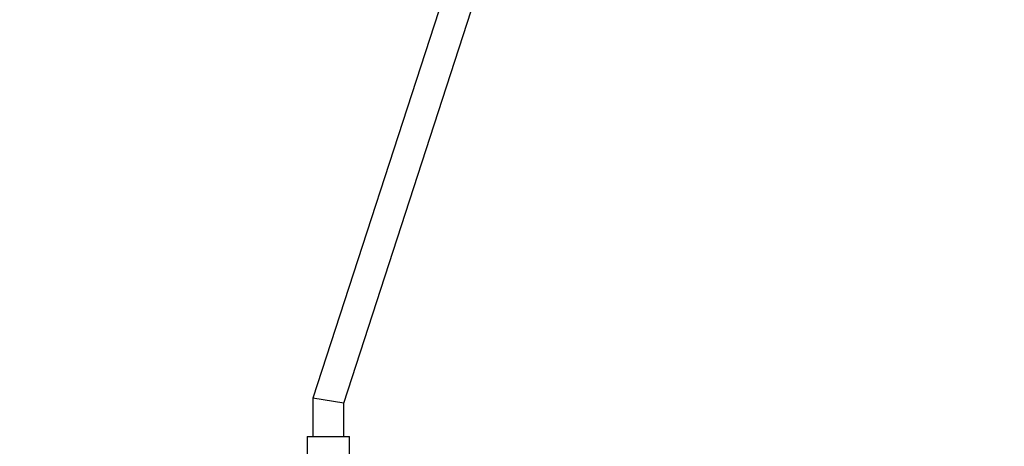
# Model space of a CAD drawing. Header units: millimetres. Extents: x 64 to 119, y 89 to 269.
# Tile 7 of 21: x 78.85 to 85.23, y 156.21 to 158.98. Entities that reach past the tile are written whole.
import ezdxf

# ---------------------------------------------------------------- set-up
doc = ezdxf.new("R2010")
doc.units = ezdxf.units.MM
doc.styles.add('SLDTEXTSTYLE0', font='TXT', dxfattribs={"width": 0.75})
doc.dimstyles.new('SLDDIMSTYLE0', dxfattribs={"dimtxt": 3.5, "dimasz": 3.302, "dimexe": 0, "dimexo": 0.0625, "dimgap": 0.875, "dimtad": 1, "dimdec": 0, "dimlfac": 20, "dimrnd": 1e-09, "dimzin": 12, "dimdsep": 46, "dimtxsty": 'SLDTEXTSTYLE0', "dimsah": 1, "dimcen": 0.09, "dimadec": 0, "dimazin": 3, "dimtfac": 1, "dimtdec": 0, "dimtofl": 0, "dimtmove": 0, "dimatfit": 3, "dimfxl": 0, "dimfrac": 2, "dimtolj": 1, "dimtzin": 12, "dimarcsym": 0})

# ---------------------------------------------------------------- blocks, each defined once
blk = doc.blocks.new('_D')
at = {"color": 7, "linetype": 'Continuous', "lineweight": 0}
for p, q in [((93.8434, 206.0242), (67.9612, 206.0242)), ((68.9612, 206.0242), (68.9612, 151.0054)), ((87.3731, 151.0054), (67.9612, 151.0054))]:
    blk.add_line(p, q, dxfattribs=at)
at = {"color": 7, "linetype": 'Continuous', "lineweight": 18}
for points in [[(68.9612, 206.0242), (68.4532, 202.7222), (69.4692, 202.7222)], [(68.9612, 151.0054), (69.4692, 154.3074), (68.4532, 154.3074)]]:
    blk.add_solid(points, dxfattribs=at)
at = {"color": 7, "linetype": 'Continuous', "lineweight": 18, "insert": (64.4495, 173.4805), "char_height": 3.5, "attachment_point": 1, "rotation": 90, "style": 'SLDTEXTSTYLE0'}
blk.add_mtext('1100', dxfattribs=at)

msp = doc.modelspace()

# ---------------------------------------------------------------- linework, layer by layer
at = {"color": 7, "linetype": 'Continuous', "lineweight": 25}
for p, q in [((95.9944, 203.5045), (80.7468, 156.5219)), ((80.9468, 156.4903), (96.1944, 203.4729)), ((80.7468, 156.5219), (80.7468, 156.2742)), ((80.9468, 156.4903), (80.7468, 156.5219)), ((80.9468, 156.2742), (80.9468, 156.4903)), ((80.7088, 156.2742), (80.7088, 156.0242)), ((80.7088, 156.2742), (80.9838, 156.2742)), ((80.9838, 156.0242), (80.9838, 156.2742))]:
    msp.add_line(p, q, dxfattribs=at)

# ---------------------------------------------------------------- dimensions: what is measured, and where the dimension line sits
at = {"color": 7, "linetype": 'Continuous', "lineweight": 18}
dim = msp.add_linear_dim(base=(68.9612, 151.0054), p1=(94.8434, 206.0242), p2=(88.3731, 151.0054), angle=90, dimstyle='SLDDIMSTYLE0', dxfattribs=at)
dim.commit()
dim.dimension.update_dxf_attribs({"geometry": '_D', "text_midpoint": (68.9612, 178.6528), "dimtype": 160})

doc.saveas('drawing.dxf')
